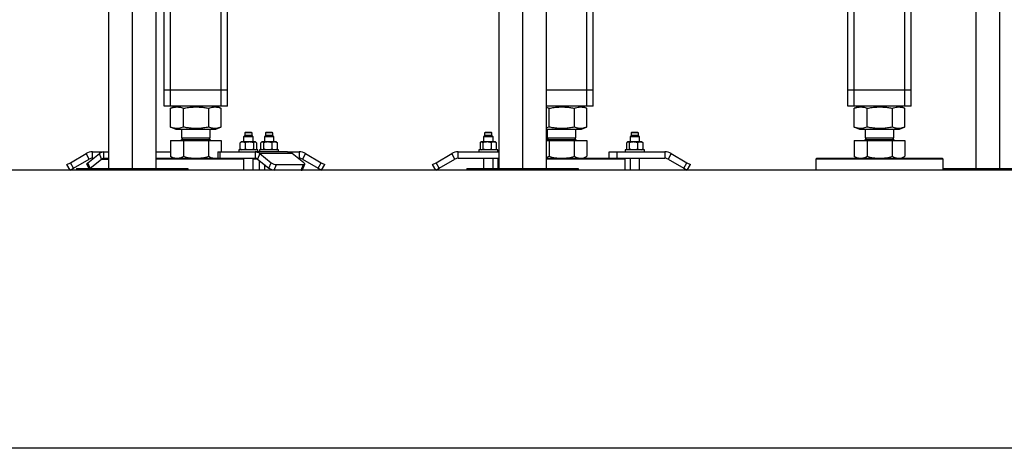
# Model space of a CAD drawing. Header units: millimetres. Extents: x 5 to 589, y 5 to 415.
# Tile 96 of 104: x 351 to 386, y 357 to 373. Entities that reach past the tile are written whole.
import ezdxf

# ---------------------------------------------------------------- set-up
doc = ezdxf.new("R2010")
doc.units = ezdxf.units.MM
doc.layers.add('TRAIT-FORT', color=4, linetype='Continuous', lineweight=25)

msp = doc.modelspace()

# ---------------------------------------------------------------- linework, layer by layer
at = {"layer": 'TRAIT-FORT', "color": 4, "linetype": 'Continuous', "lineweight": 25}
for p, q in [((355.92376, 370.29556), (355.92376, 392.92413)), ((356.15233, 370.29556), (356.15233, 392.92413)), ((357.9809, 370.29556), (357.9809, 392.92413)), ((380.49519, 370.29556), (380.49519, 392.92413)), ((380.72376, 370.29556), (380.72376, 392.92413)), ((382.55233, 370.29556), (382.55233, 392.92413)), ((353.92376, 392.70985), (353.92376, 367.48128)), ((354.7809, 392.70985), (354.7809, 367.48128)), ((355.63804, 367.48128), (355.63804, 392.70985)), ((367.95125, 392.70985), (367.95125, 367.48128)), ((368.80839, 392.70985), (368.80839, 367.48128)), ((369.66553, 367.48128), (369.66553, 392.70985)), ((371.12376, 370.29556), (371.12376, 392.66699)), ((385.09411, 392.70985), (385.09411, 367.48128)), ((385.95125, 392.70985), (385.95125, 367.48128)), ((358.20947, 370.29556), (358.20947, 373.20985)), ((371.35233, 370.29556), (371.35233, 373.20985)), ((382.7809, 370.29556), (382.7809, 373.20985)), ((356.15233, 370.29556), (355.92376, 370.29556)), ((355.92376, 369.72413), (355.92376, 370.29556)), ((357.9809, 370.29556), (356.15233, 370.29556)), ((356.15233, 369.72413), (356.15233, 370.29556)), ((358.20947, 370.29556), (357.9809, 370.29556)), ((357.9809, 369.72413), (357.9809, 370.29556)), ((358.20947, 369.72413), (358.20947, 370.29556)), ((371.12376, 370.29556), (369.66553, 370.29556)), ((371.35233, 370.29556), (371.12376, 370.29556)), ((371.12376, 369.72413), (371.12376, 370.29556)), ((371.35233, 369.72413), (371.35233, 370.29556)), ((380.72376, 370.29556), (380.49519, 370.29556)), ((380.49519, 369.72413), (380.49519, 370.29556)), ((382.55233, 370.29556), (380.72376, 370.29556)), ((380.72376, 369.72413), (380.72376, 370.29556)), ((382.7809, 370.29556), (382.55233, 370.29556)), ((382.55233, 369.72413), (382.55233, 370.29556)), ((382.7809, 369.72413), (382.7809, 370.29556)), ((356.15233, 369.72413), (355.92376, 369.72413)), ((357.9809, 369.72413), (356.15233, 369.72413)), ((356.16631, 369.65129), (356.15942, 369.64881)), ((356.15942, 368.97089), (356.15942, 369.64881)), ((356.34578, 369.72413), (356.16558, 369.65133)), ((356.62252, 368.97089), (356.62252, 369.64881)), ((357.52972, 368.97089), (357.52972, 369.64881)), ((357.96765, 369.65133), (357.78744, 369.72413)), ((357.97381, 368.97089), (357.97381, 369.64881)), ((358.20947, 369.72413), (357.9809, 369.72413)), ((371.12376, 369.72413), (369.66553, 369.72413)), ((369.76538, 368.97089), (369.76538, 369.64881)), ((370.67258, 368.97089), (370.67258, 369.64881)), ((371.11051, 369.65133), (370.9303, 369.72413)), ((371.11667, 368.97089), (371.11667, 369.64881)), ((371.35233, 369.72413), (371.12376, 369.72413)), ((380.72376, 369.72413), (380.49519, 369.72413)), ((382.55233, 369.72413), (380.72376, 369.72413)), ((380.73774, 369.65129), (380.73084, 369.64881)), ((380.73084, 368.97089), (380.73084, 369.64881)), ((380.91721, 369.72413), (380.73701, 369.65133)), ((381.19395, 368.97089), (381.19395, 369.64881)), ((382.10115, 368.97089), (382.10115, 369.64881)), ((382.53908, 369.65133), (382.35887, 369.72413)), ((382.54524, 368.97089), (382.54524, 369.64881)), ((382.7809, 369.72413), (382.55233, 369.72413)), ((356.15942, 368.97089), (356.16631, 368.96852)), ((356.16558, 368.96837), (356.34578, 368.89556)), ((356.34578, 368.89556), (356.71378, 368.89556)), ((356.55233, 368.89556), (356.55233, 368.58599)), ((356.71378, 368.89556), (357.78744, 368.89556)), ((357.5809, 368.58599), (357.5809, 368.89556)), ((357.78744, 368.89556), (357.96765, 368.96837)), ((358.84302, 368.78128), (358.82873, 368.76699)), ((358.82873, 368.76699), (358.82873, 368.66699)), ((358.97222, 368.76699), (358.82873, 368.76699)), ((358.97056, 368.78128), (358.84302, 368.78128)), ((359.07159, 368.78128), (358.97056, 368.78128)), ((359.08588, 368.76699), (358.97222, 368.76699)), ((359.08588, 368.76699), (359.07159, 368.78128)), ((359.08588, 368.66699), (359.08588, 368.76699)), ((359.5861, 368.78128), (359.57182, 368.76699)), ((359.57182, 368.76699), (359.57182, 368.66699)), ((359.79841, 368.76699), (359.57182, 368.76699)), ((359.78752, 368.78128), (359.5861, 368.78128)), ((359.81468, 368.78128), (359.78752, 368.78128)), ((359.82896, 368.76699), (359.79841, 368.76699)), ((359.82896, 368.76699), (359.81468, 368.78128)), ((359.82896, 368.66699), (359.82896, 368.76699)), ((367.46141, 368.78128), (367.44712, 368.76699)), ((367.44712, 368.76699), (367.44712, 368.66699)), ((367.70427, 368.76699), (367.44712, 368.76699)), ((367.68998, 368.78128), (367.46141, 368.78128)), ((367.70427, 368.76699), (367.68998, 368.78128)), ((367.70427, 368.66699), (367.70427, 368.76699)), ((369.66339, 368.89556), (369.85664, 368.89556)), ((369.69519, 368.89556), (369.69519, 368.58599)), ((369.85664, 368.89556), (370.9303, 368.89556)), ((370.72376, 368.58599), (370.72376, 368.89556)), ((370.9303, 368.89556), (371.11051, 368.96837)), ((372.72896, 368.78128), (372.71468, 368.76699)), ((372.71468, 368.76699), (372.71468, 368.66699)), ((372.94126, 368.76699), (372.71468, 368.76699)), ((372.93037, 368.78128), (372.72896, 368.78128)), ((372.95753, 368.78128), (372.93037, 368.78128)), ((372.97182, 368.76699), (372.94126, 368.76699)), ((372.97182, 368.76699), (372.95753, 368.78128)), ((372.97182, 368.66699), (372.97182, 368.76699)), ((380.73084, 368.97089), (380.73773, 368.96852)), ((380.73701, 368.96837), (380.91721, 368.89556)), ((380.91721, 368.89556), (381.28521, 368.89556)), ((381.12376, 368.89556), (381.12376, 368.58599)), ((381.28521, 368.89556), (382.35887, 368.89556)), ((382.15233, 368.58599), (382.15233, 368.89556)), ((382.35887, 368.89556), (382.53908, 368.96837)), ((356.15942, 368.48985), (356.15942, 367.92288)), ((356.15942, 368.48985), (356.62252, 368.48985)), ((356.33647, 368.49556), (356.33647, 368.48985)), ((356.33647, 368.49556), (357.79676, 368.49556)), ((356.61419, 368.58599), (356.55233, 368.52413)), ((356.55233, 368.58599), (357.5809, 368.58599)), ((356.55233, 368.52413), (357.5809, 368.52413)), ((356.62252, 368.48985), (356.62252, 367.92288)), ((356.62252, 368.48985), (357.52972, 368.48985)), ((357.5809, 368.52413), (357.51904, 368.58599)), ((357.52972, 367.92288), (357.52972, 368.48985)), ((357.52972, 368.48985), (357.97381, 368.48985)), ((357.79676, 368.48985), (357.79676, 368.49556)), ((357.97381, 368.48985), (357.97381, 368.08128)), ((358.66239, 368.40985), (358.67724, 368.42057)), ((358.66239, 368.18128), (358.66239, 368.40985)), ((358.70016, 368.43842), (358.67659, 368.42149)), ((358.75103, 368.43842), (358.70016, 368.43842)), ((358.98713, 368.43842), (358.75103, 368.43842)), ((358.82873, 368.66699), (358.78588, 368.62413)), ((358.78588, 368.62413), (358.78588, 368.43842)), ((358.97719, 368.62413), (358.78588, 368.62413)), ((358.97222, 368.66699), (358.82873, 368.66699)), ((358.83967, 368.40985), (358.83967, 368.18128)), ((359.08588, 368.66699), (358.97222, 368.66699)), ((359.12873, 368.62413), (358.97719, 368.62413)), ((359.19341, 368.43842), (358.98713, 368.43842)), ((359.12873, 368.62413), (359.08588, 368.66699)), ((359.12873, 368.43842), (359.12873, 368.62413)), ((359.13459, 368.40985), (359.13459, 368.18128)), ((359.21445, 368.43842), (359.19341, 368.43842)), ((359.23802, 368.42149), (359.21445, 368.43842)), ((359.25222, 368.40985), (359.25222, 368.18128)), ((359.40828, 368.18128), (359.40828, 368.40985)), ((359.44325, 368.43842), (359.42677, 368.42659)), ((359.45825, 368.43842), (359.44325, 368.43842)), ((359.65429, 368.43842), (359.45825, 368.43842)), ((359.50823, 368.18128), (359.50823, 368.40985)), ((359.57182, 368.66699), (359.52896, 368.62413)), ((359.52896, 368.62413), (359.52896, 368.43842)), ((359.83108, 368.62413), (359.52896, 368.62413)), ((359.79841, 368.66699), (359.57182, 368.66699)), ((359.89642, 368.43842), (359.65429, 368.43842)), ((359.82896, 368.66699), (359.79841, 368.66699)), ((359.80034, 368.40985), (359.80034, 368.18128)), ((359.87182, 368.62413), (359.82896, 368.66699)), ((359.87182, 368.62413), (359.83108, 368.62413)), ((359.87182, 368.43842), (359.87182, 368.62413)), ((359.95753, 368.43842), (359.89642, 368.43842)), ((359.97401, 368.42659), (359.95753, 368.43842)), ((359.9925, 368.40985), (359.9925, 368.18128)), ((367.28358, 368.40985), (367.28358, 368.18128)), ((367.31855, 368.43842), (367.30208, 368.42659)), ((367.33356, 368.43842), (367.31855, 368.43842)), ((367.52959, 368.43842), (367.33356, 368.43842)), ((367.38354, 368.40985), (367.38354, 368.18128)), ((367.44712, 368.66699), (367.40427, 368.62413)), ((367.40427, 368.62413), (367.40427, 368.43842)), ((367.74712, 368.62413), (367.40427, 368.62413)), ((367.70427, 368.66699), (367.44712, 368.66699)), ((367.77173, 368.43842), (367.52959, 368.43842)), ((367.67565, 368.40985), (367.67565, 368.18128)), ((367.74712, 368.62413), (367.70427, 368.66699)), ((367.74712, 368.43842), (367.74712, 368.62413)), ((367.83284, 368.43842), (367.77173, 368.43842)), ((367.84931, 368.42659), (367.83284, 368.43842)), ((367.86781, 368.18128), (367.86781, 368.40985)), ((369.66304, 368.49556), (370.93961, 368.49556)), ((369.66553, 368.48985), (369.76538, 368.48985)), ((369.75704, 368.58599), (369.69519, 368.52413)), ((369.69519, 368.58599), (370.72376, 368.58599)), ((369.69519, 368.52413), (370.72376, 368.52413)), ((369.76538, 368.48985), (369.76538, 367.92288)), ((369.76538, 368.48985), (370.67258, 368.48985)), ((370.72376, 368.52413), (370.6619, 368.58599)), ((370.67258, 367.92288), (370.67258, 368.48985)), ((370.67258, 368.48985), (371.11667, 368.48985)), ((370.93961, 368.48985), (370.93961, 368.49556)), ((371.11667, 368.48985), (371.11667, 367.92288)), ((372.55113, 368.18128), (372.55113, 368.40985)), ((372.5861, 368.43842), (372.56963, 368.42659)), ((372.60111, 368.43842), (372.5861, 368.43842)), ((372.79715, 368.43842), (372.60111, 368.43842)), ((372.65109, 368.18128), (372.65109, 368.40985)), ((372.71468, 368.66699), (372.67182, 368.62413)), ((372.67182, 368.62413), (372.67182, 368.43842)), ((372.97394, 368.62413), (372.67182, 368.62413)), ((372.94126, 368.66699), (372.71468, 368.66699)), ((373.03928, 368.43842), (372.79715, 368.43842)), ((372.97182, 368.66699), (372.94126, 368.66699)), ((372.9432, 368.40985), (372.9432, 368.18128)), ((373.01468, 368.62413), (372.97182, 368.66699)), ((373.01468, 368.62413), (372.97394, 368.62413)), ((373.01468, 368.43842), (373.01468, 368.62413)), ((373.10039, 368.43842), (373.03928, 368.43842)), ((373.11686, 368.42659), (373.10039, 368.43842)), ((373.13536, 368.40985), (373.13536, 368.18128)), ((380.73084, 368.48985), (380.73084, 367.92288)), ((380.73084, 368.48985), (381.19395, 368.48985)), ((380.9079, 368.49556), (380.9079, 368.48985)), ((380.9079, 368.49556), (382.36819, 368.49556)), ((381.18561, 368.58599), (381.12376, 368.52413)), ((381.12376, 368.58599), (382.15233, 368.58599)), ((381.12376, 368.52413), (382.15233, 368.52413)), ((381.19395, 368.48985), (381.19395, 367.92288)), ((381.19395, 368.48985), (382.10115, 368.48985)), ((382.15233, 368.52413), (382.09047, 368.58599)), ((382.10115, 367.92288), (382.10115, 368.48985)), ((382.10115, 368.48985), (382.54524, 368.48985)), ((382.36819, 368.48985), (382.36819, 368.49556)), ((382.54524, 368.48985), (382.54524, 367.92288)), ((352.55821, 367.69351), (353.12376, 368.02003)), ((353.23804, 367.82208), (353.12376, 368.02003)), ((353.18531, 367.69351), (353.59885, 368.02003)), ((353.35233, 367.85271), (353.35233, 368.08128)), ((353.35233, 368.08128), (353.76598, 368.08128)), ((353.68242, 367.82208), (353.59885, 368.02003)), ((353.76598, 367.85271), (353.76598, 368.08128)), ((353.76598, 368.08128), (353.92376, 368.08128)), ((355.63804, 368.08128), (356.15942, 368.08128)), ((357.85352, 368.08128), (357.85352, 367.85271)), ((357.85352, 368.08128), (357.94434, 368.08128)), ((357.94434, 367.85271), (357.94434, 368.08128)), ((357.94434, 368.08128), (359.19784, 368.08128)), ((358.61445, 368.15271), (358.61445, 368.08128)), ((359.30016, 368.15271), (358.61445, 368.15271)), ((358.66239, 368.18128), (358.67724, 368.17056)), ((358.67659, 368.16964), (358.70016, 368.15271)), ((360.36724, 368.08128), (359.19784, 368.08128)), ((359.19784, 368.08128), (359.19784, 367.85271)), ((359.21445, 368.15271), (359.23802, 368.16964)), ((359.36498, 368.02003), (359.28141, 367.82208)), ((359.30016, 368.08128), (359.30016, 368.15271)), ((359.35753, 368.15271), (359.35753, 368.08128)), ((360.04325, 368.15271), (359.35753, 368.15271)), ((359.36498, 368.02003), (359.77851, 367.69351)), ((360.53438, 368.02003), (359.36498, 368.02003)), ((359.42677, 368.16454), (359.44325, 368.15271)), ((359.95753, 368.15271), (359.97401, 368.16454)), ((360.04325, 368.08128), (360.04325, 368.15271)), ((360.36724, 368.08128), (360.7809, 368.08128)), ((360.94791, 367.69351), (360.53438, 368.02003)), ((360.7809, 368.08128), (360.7809, 367.85271)), ((361.00947, 368.02003), (360.89519, 367.82208)), ((361.00947, 368.02003), (361.57502, 367.69351)), ((365.70106, 367.69351), (366.26661, 368.02003)), ((366.3809, 367.82208), (366.26661, 368.02003)), ((366.49519, 367.85271), (366.49519, 368.08128)), ((366.49519, 368.08128), (367.95125, 368.08128)), ((367.23284, 368.15271), (367.23284, 368.08128)), ((367.83707, 368.15271), (367.23284, 368.15271)), ((367.30208, 368.16454), (367.31855, 368.15271)), ((367.83284, 368.15271), (367.84931, 368.16454)), ((367.91855, 368.15271), (367.83707, 368.15271)), ((367.91855, 368.08128), (367.91855, 368.15271)), ((371.92376, 367.85271), (371.92376, 368.08128)), ((371.92376, 368.08128), (372.20947, 368.08128)), ((372.20947, 367.85271), (372.20947, 368.08128)), ((372.20947, 368.08128), (373.92376, 368.08128)), ((372.50039, 368.15271), (372.50039, 368.08128)), ((373.1861, 368.15271), (372.50039, 368.15271)), ((372.56963, 368.16454), (372.5861, 368.15271)), ((373.10039, 368.15271), (373.11686, 368.16454)), ((373.1861, 368.08128), (373.1861, 368.15271)), ((373.92376, 368.08128), (373.92376, 367.85271)), ((374.15233, 368.02003), (374.03804, 367.82208)), ((374.15233, 368.02003), (374.71788, 367.69351)), ((352.43449, 367.62208), (352.55821, 367.69351)), ((352.67249, 367.49556), (352.55821, 367.69351)), ((352.67249, 367.49556), (353.23804, 367.82208)), ((353.26888, 367.49556), (353.18531, 367.69351)), ((353.26888, 367.49556), (353.68242, 367.82208)), ((353.35233, 367.85271), (353.38693, 367.85271)), ((353.68242, 367.82208), (353.92376, 367.82208)), ((353.76598, 367.85271), (353.92376, 367.85271)), ((358.78588, 367.82413), (355.63491, 367.82413)), ((355.63664, 367.85271), (358.00873, 367.85271)), ((356.16556, 367.92002), (356.15942, 367.92288)), ((356.16524, 367.91948), (356.2809, 367.85271)), ((356.20291, 367.85271), (356.20291, 367.89773)), ((356.2797, 367.85271), (356.2797, 367.8534)), ((357.75177, 367.85271), (357.85352, 367.86968)), ((357.85233, 367.85271), (357.85352, 367.8534)), ((358.00873, 367.85271), (359.19784, 367.85271)), ((358.78588, 367.85271), (358.78588, 367.42413)), ((359.12873, 367.42413), (359.12873, 367.85271)), ((359.27876, 367.82413), (359.12873, 367.82413)), ((359.28141, 367.82208), (359.69495, 367.49556)), ((359.35233, 367.42413), (359.35233, 367.76609)), ((359.69495, 367.49556), (359.77851, 367.69351)), ((360.7463, 367.85271), (360.7809, 367.85271)), ((360.89519, 367.82208), (361.46073, 367.49556)), ((361.46073, 367.49556), (361.57502, 367.69351)), ((361.57502, 367.69351), (361.69874, 367.62208)), ((365.57735, 367.62208), (365.70106, 367.69351)), ((365.81535, 367.49556), (365.70106, 367.69351)), ((365.81535, 367.49556), (366.3809, 367.82208)), ((366.49519, 367.85271), (367.95125, 367.85271)), ((367.40427, 367.85271), (367.40427, 367.48128)), ((367.74712, 367.48128), (367.74712, 367.85271)), ((367.95125, 367.85163), (367.92376, 367.82413)), ((367.92376, 367.82413), (367.92376, 367.48128)), ((367.9495, 367.82413), (367.92376, 367.82413)), ((372.49519, 367.82413), (369.66475, 367.82413)), ((369.66484, 367.85271), (372.29753, 367.85271)), ((369.66553, 367.87834), (369.76538, 367.92288)), ((370.99519, 367.85271), (371.11084, 367.91948)), ((372.29753, 367.85271), (373.92376, 367.85271)), ((372.49519, 367.82413), (372.46661, 367.85271)), ((372.49519, 367.42413), (372.49519, 367.82413)), ((372.67182, 367.85271), (372.67182, 367.42413)), ((373.01468, 367.42413), (373.01468, 367.85271)), ((374.03804, 367.82208), (374.60359, 367.49556)), ((374.60359, 367.49556), (374.71788, 367.69351)), ((374.71788, 367.69351), (374.8416, 367.62208)), ((379.3809, 367.85271), (379.35233, 367.82413)), ((379.35233, 367.82413), (379.35233, 367.42413)), ((383.92376, 367.82413), (379.35233, 367.82413)), ((379.3809, 367.85271), (383.89519, 367.85271)), ((380.73699, 367.92002), (380.73084, 367.92288)), ((380.73667, 367.91948), (380.85233, 367.85271)), ((382.42376, 367.85271), (382.53941, 367.91948)), ((383.92376, 367.82413), (383.89519, 367.85271)), ((383.92376, 367.42413), (383.92376, 367.82413)), ((454.52268, 367.42413), (334.52268, 367.42413)), ((352.54878, 367.42413), (352.43449, 367.62208)), ((352.54878, 367.42413), (352.67249, 367.49556)), ((352.7809, 367.48128), (352.7809, 367.42413)), ((352.7809, 367.48128), (356.7809, 367.48128)), ((353.15115, 367.63795), (353.2173, 367.48128)), ((356.7809, 367.48128), (356.7809, 367.42413)), ((359.52896, 367.62662), (359.52896, 367.42413)), ((359.88286, 367.42413), (359.96643, 367.62208)), ((359.96643, 367.62208), (360.94093, 367.62208)), ((360.85736, 367.42413), (360.94093, 367.62208)), ((360.89851, 367.44), (360.98207, 367.63795)), ((361.46073, 367.49556), (361.58445, 367.42413)), ((361.58445, 367.42413), (361.69874, 367.62208)), ((365.69163, 367.42413), (365.57735, 367.62208)), ((365.69163, 367.42413), (365.81535, 367.49556)), ((366.80839, 367.48128), (366.80839, 367.42413)), ((366.80839, 367.48128), (370.80839, 367.48128)), ((370.80839, 367.48128), (370.80839, 367.42413)), ((374.60359, 367.49556), (374.72731, 367.42413)), ((374.72731, 367.42413), (374.8416, 367.62208)), ((383.95125, 367.48128), (387.95125, 367.48128)), ((383.95125, 367.48128), (383.95125, 367.42413)), ((454.52268, 357.42413), (334.52268, 357.42413))]:
    msp.add_line(p, q, dxfattribs=at)
at = {"layer": 'TRAIT-FORT', "color": 4, "linetype": 'Continuous', "lineweight": 25, "flags": 128}
for points in [[(353.15115, 367.63795), (353.14989, 367.643), (353.15148, 367.65383), (353.15811, 367.66618), (353.16954, 367.67958), (353.18531, 367.69351)], [(360.94093, 367.62208), (360.9582, 367.62346), (360.97133, 367.62752), (360.97982, 367.63412), (360.98334, 367.643), (360.98175, 367.65383), (360.97512, 367.66618), (360.96369, 367.67958), (360.94791, 367.69351)], [(353.25253, 367.48105), (353.2531, 367.48163), (353.26888, 367.49556)], [(360.85736, 367.42413), (360.87463, 367.42551), (360.88777, 367.42957), (360.89626, 367.43617), (360.89851, 367.44)]]:
    msp.add_lwpolyline(points, dxfattribs=at)
at = {"layer": 'TRAIT-FORT', "color": 4, "linetype": 'Continuous', "lineweight": 25}
for centre, radius, start, end in [((356.52376, 368.52413), 0.02857, 270, 360), ((357.60947, 368.52413), 0.02857, 180, 270), ((369.66661, 368.52413), 0.02857, 270, 360), ((370.75233, 368.52413), 0.02857, 180, 270), ((381.09519, 368.52413), 0.02857, 270, 360), ((382.1809, 368.52413), 0.02857, 180, 270), ((353.35233, 367.62413), 0.45714, 90, 120), ((353.76993, 367.81184), 0.26947, 90.839244, 129.411009), ((359.1939, 367.81184), 0.26947, 50.588991, 89.160756), ((360.3633, 367.81184), 0.26947, 50.588991, 89.160756), ((360.7809, 367.62413), 0.45714, 60, 90), ((366.49519, 367.62413), 0.45714, 90, 120), ((373.92376, 367.62413), 0.45714, 60, 90), ((353.35233, 367.62413), 0.22857, 90, 120), ((353.76796, 367.71798), 0.13474, 90.839244, 129.411009), ((359.19587, 367.71798), 0.13474, 50.588991, 89.160756), ((359.99164, 367.9713), 0.35013, 232.504189, 265.87092), ((360.7809, 367.62413), 0.22857, 60, 90), ((366.49519, 367.62413), 0.22857, 90, 120), ((373.92376, 367.62413), 0.22857, 60, 90), ((359.90807, 367.77335), 0.35013, 232.504189, 265.87092)]:
    msp.add_arc(centre, radius, start, end, dxfattribs=at)
for points, knots in [([(356.15942, 369.64881), (356.19033, 369.66), (356.24887, 369.6812), (356.33497, 369.69692), (356.41138, 369.69929), (356.48224, 369.69107), (356.55097, 369.6752), (356.5979, 369.65789), (356.62252, 369.64881)], [0, 0, 0, 0, 0.20206835, 0.38269984, 0.55531458, 0.69299169, 0.83889419, 1, 1, 1, 1]), ([(356.62252, 369.64881), (356.68308, 369.66), (356.79777, 369.6812), (356.96642, 369.69692), (357.11611, 369.69929), (357.25491, 369.69107), (357.38955, 369.6752), (357.48148, 369.65789), (357.52972, 369.64881)], [0, 0, 0, 0, 0.20206835, 0.38269984, 0.55531458, 0.69299169, 0.83889419, 1, 1, 1, 1]), ([(357.52972, 369.64881), (357.55936, 369.66), (357.61551, 369.6812), (357.69807, 369.69692), (357.77134, 369.69929), (357.83929, 369.69105), (357.90288, 369.67584), (357.9456, 369.65946), (357.96692, 369.65129)], [0, 0, 0, 0, 0.20527908, 0.38878068, 0.56413815, 0.70400284, 0.85222364, 1, 1, 1, 1]), ([(369.66553, 369.68032), (369.67415, 369.67843), (369.70767, 369.67111), (369.74078, 369.65832), (369.76538, 369.64881)], [0, 0, 0, 0, 0.25706062, 1, 1, 1, 1]), ([(369.76538, 369.64881), (369.82594, 369.66), (369.94062, 369.6812), (370.10928, 369.69692), (370.25896, 369.69929), (370.39777, 369.69107), (370.53241, 369.6752), (370.62434, 369.65789), (370.67258, 369.64881)], [0, 0, 0, 0, 0.20206835, 0.38269984, 0.55531458, 0.69299169, 0.83889419, 1, 1, 1, 1]), ([(370.67258, 369.64881), (370.70222, 369.66), (370.75836, 369.6812), (370.84092, 369.69692), (370.9142, 369.69929), (370.98214, 369.69105), (371.04574, 369.67584), (371.08845, 369.65946), (371.10978, 369.65129)], [0, 0, 0, 0, 0.20527908, 0.38878068, 0.56413815, 0.70400284, 0.85222364, 1, 1, 1, 1]), ([(380.73084, 369.64881), (380.76176, 369.66), (380.8203, 369.6812), (380.9064, 369.69692), (380.98281, 369.69929), (381.05367, 369.69107), (381.1224, 369.6752), (381.16933, 369.65789), (381.19395, 369.64881)], [0, 0, 0, 0, 0.20206835, 0.38269984, 0.55531458, 0.69299169, 0.83889419, 1, 1, 1, 1]), ([(381.19395, 369.64881), (381.25451, 369.66), (381.3692, 369.6812), (381.53785, 369.69692), (381.68754, 369.69929), (381.82634, 369.69107), (381.96098, 369.6752), (382.05291, 369.65789), (382.10115, 369.64881)], [0, 0, 0, 0, 0.20206835, 0.38269984, 0.55531458, 0.69299169, 0.83889419, 1, 1, 1, 1]), ([(382.10115, 369.64881), (382.13079, 369.66), (382.18693, 369.6812), (382.2695, 369.69692), (382.34277, 369.69929), (382.41072, 369.69105), (382.47431, 369.67584), (382.51702, 369.65946), (382.53835, 369.65129)], [0, 0, 0, 0, 0.20527908, 0.38878068, 0.56413815, 0.70400284, 0.85222364, 1, 1, 1, 1]), ([(356.62252, 368.97089), (356.59161, 368.95969), (356.53307, 368.9385), (356.44697, 368.92277), (356.37056, 368.92041), (356.2997, 368.92863), (356.23097, 368.94449), (356.18404, 368.9618), (356.15942, 368.97089)], [0, 0, 0, 0, 0.20206835, 0.38269984, 0.55531458, 0.69299169, 0.83889419, 1, 1, 1, 1]), ([(357.52972, 368.97089), (357.46917, 368.95969), (357.35448, 368.9385), (357.18582, 368.92277), (357.03614, 368.92041), (356.89733, 368.92863), (356.7627, 368.94449), (356.67077, 368.9618), (356.62252, 368.97089)], [0, 0, 0, 0, 0.20206835, 0.38269984, 0.55531458, 0.69299169, 0.83889419, 1, 1, 1, 1]), ([(357.96692, 368.96852), (357.93957, 368.95822), (357.88571, 368.93795), (357.80546, 368.9228), (357.73219, 368.92041), (357.66425, 368.92863), (357.59834, 368.94449), (357.55334, 368.9618), (357.52972, 368.97089)], [0, 0, 0, 0, 0.18940928, 0.37290647, 0.54825971, 0.68812104, 0.83633827, 1, 1, 1, 1]), ([(369.76538, 368.97089), (369.73453, 368.95858), (369.70142, 368.94537), (369.66783, 368.93934), (369.66553, 368.93893)], [0, 0, 0, 0, 0.93161671, 1, 1, 1, 1]), ([(370.67258, 368.97089), (370.61202, 368.95969), (370.49734, 368.9385), (370.32868, 368.92277), (370.179, 368.92041), (370.04019, 368.92863), (369.90555, 368.94449), (369.81362, 368.9618), (369.76538, 368.97089)], [0, 0, 0, 0, 0.20206835, 0.38269984, 0.55531458, 0.69299169, 0.83889419, 1, 1, 1, 1]), ([(371.10978, 368.96852), (371.08243, 368.95822), (371.02857, 368.93795), (370.94832, 368.9228), (370.87505, 368.92041), (370.8071, 368.92863), (370.7412, 368.94449), (370.69619, 368.9618), (370.67258, 368.97089)], [0, 0, 0, 0, 0.18940928, 0.37290647, 0.54825971, 0.68812104, 0.83633827, 1, 1, 1, 1]), ([(381.19395, 368.97089), (381.16304, 368.95969), (381.10449, 368.9385), (381.0184, 368.92277), (380.94199, 368.92041), (380.87113, 368.92863), (380.8024, 368.94449), (380.75547, 368.9618), (380.73084, 368.97089)], [0, 0, 0, 0, 0.20206835, 0.38269984, 0.55531458, 0.69299169, 0.83889419, 1, 1, 1, 1]), ([(382.10115, 368.97089), (382.04059, 368.95969), (381.92591, 368.9385), (381.75725, 368.92277), (381.60757, 368.92041), (381.46876, 368.92863), (381.33412, 368.94449), (381.24219, 368.9618), (381.19395, 368.97089)], [0, 0, 0, 0, 0.20206835, 0.38269984, 0.55531458, 0.69299169, 0.83889419, 1, 1, 1, 1]), ([(382.53835, 368.96852), (382.511, 368.95822), (382.45714, 368.93795), (382.37689, 368.9228), (382.30362, 368.92041), (382.23567, 368.92863), (382.16977, 368.94449), (382.12477, 368.9618), (382.10115, 368.97089)], [0, 0, 0, 0, 0.18940928, 0.37290647, 0.54825971, 0.68812104, 0.83633827, 1, 1, 1, 1]), ([(358.75103, 368.43842), (358.73852, 368.43732), (358.71317, 368.43509), (358.68375, 368.4222), (358.66701, 368.41252), (358.66239, 368.40985)], [0, 0, 0, 0, 0.413688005, 0.838027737, 1, 1, 1, 1]), ([(358.83967, 368.40985), (358.82547, 368.41776), (358.79667, 368.43379), (358.76638, 368.43686), (358.75103, 368.43842)], [0, 0, 0, 0, 0.49324437, 1, 1, 1, 1]), ([(358.98713, 368.43842), (358.96632, 368.43732), (358.92416, 368.43509), (358.87521, 368.4222), (358.84736, 368.41252), (358.83967, 368.40985)], [0, 0, 0, 0, 0.413688, 0.83802774, 1, 1, 1, 1]), ([(359.13459, 368.40985), (359.11096, 368.41776), (359.06306, 368.43379), (359.01267, 368.43686), (358.98713, 368.43842)], [0, 0, 0, 0, 0.49324437, 1, 1, 1, 1]), ([(359.19341, 368.43842), (359.1851, 368.43732), (359.16829, 368.43509), (359.14877, 368.4222), (359.13766, 368.41252), (359.13459, 368.40985)], [0, 0, 0, 0, 0.413688, 0.83802774, 1, 1, 1, 1]), ([(359.25222, 368.40985), (359.2428, 368.41776), (359.22369, 368.43379), (359.20359, 368.43686), (359.19341, 368.43842)], [0, 0, 0, 0, 0.49324437, 1, 1, 1, 1]), ([(359.45825, 368.43842), (359.4512, 368.43732), (359.43691, 368.43509), (359.42032, 368.4222), (359.41088, 368.41252), (359.40828, 368.40985)], [0, 0, 0, 0, 0.413688, 0.83802774, 1, 1, 1, 1]), ([(359.50823, 368.40985), (359.50022, 368.41776), (359.48399, 368.43379), (359.46691, 368.43686), (359.45825, 368.43842)], [0, 0, 0, 0, 0.49324437, 1, 1, 1, 1]), ([(359.65429, 368.43842), (359.63367, 368.43732), (359.59192, 368.43509), (359.54344, 368.4222), (359.51585, 368.41252), (359.50823, 368.40985)], [0, 0, 0, 0, 0.413688, 0.83802774, 1, 1, 1, 1]), ([(359.80034, 368.40985), (359.77694, 368.41776), (359.7295, 368.43379), (359.67958, 368.43686), (359.65429, 368.43842)], [0, 0, 0, 0, 0.49324437, 1, 1, 1, 1]), ([(359.89642, 368.43842), (359.88286, 368.43732), (359.85539, 368.43509), (359.8235, 368.4222), (359.80536, 368.41252), (359.80034, 368.40985)], [0, 0, 0, 0, 0.413688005, 0.838027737, 1, 1, 1, 1]), ([(359.9925, 368.40985), (359.97711, 368.41776), (359.9459, 368.43379), (359.91306, 368.43686), (359.89642, 368.43842)], [0, 0, 0, 0, 0.49324437, 1, 1, 1, 1]), ([(359.97347, 368.42584), (359.97723, 368.4234), (359.98368, 368.4192), (359.9899, 368.41261), (359.9925, 368.40985)], [0, 0, 0, 0, 0.58180133, 1, 1, 1, 1]), ([(367.33356, 368.43842), (367.32651, 368.43732), (367.31222, 368.43509), (367.29563, 368.4222), (367.28619, 368.41252), (367.28358, 368.40985)], [0, 0, 0, 0, 0.413688, 0.83802774, 1, 1, 1, 1]), ([(367.38354, 368.40985), (367.37553, 368.41776), (367.3593, 368.43379), (367.34222, 368.43686), (367.33356, 368.43842)], [0, 0, 0, 0, 0.49324437, 1, 1, 1, 1]), ([(367.52959, 368.43842), (367.50898, 368.43732), (367.46722, 368.43509), (367.41874, 368.4222), (367.39116, 368.41252), (367.38354, 368.40985)], [0, 0, 0, 0, 0.413688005, 0.838027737, 1, 1, 1, 1]), ([(367.67565, 368.40985), (367.65225, 368.41776), (367.6048, 368.43379), (367.55489, 368.43686), (367.52959, 368.43842)], [0, 0, 0, 0, 0.49324437, 1, 1, 1, 1]), ([(367.77173, 368.43842), (367.75817, 368.43732), (367.7307, 368.43509), (367.69881, 368.4222), (367.68066, 368.41252), (367.67565, 368.40985)], [0, 0, 0, 0, 0.413688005, 0.838027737, 1, 1, 1, 1]), ([(367.86781, 368.40985), (367.85241, 368.41776), (367.8212, 368.43379), (367.78837, 368.43686), (367.77173, 368.43842)], [0, 0, 0, 0, 0.49324437, 1, 1, 1, 1]), ([(367.84878, 368.42584), (367.85253, 368.4234), (367.85899, 368.4192), (367.86521, 368.41261), (367.86781, 368.40985)], [0, 0, 0, 0, 0.58180133, 1, 1, 1, 1]), ([(372.60111, 368.43842), (372.59406, 368.43732), (372.57977, 368.43509), (372.56318, 368.4222), (372.55374, 368.41252), (372.55113, 368.40985)], [0, 0, 0, 0, 0.413688, 0.83802774, 1, 1, 1, 1]), ([(372.65109, 368.40985), (372.64308, 368.41776), (372.62685, 368.43379), (372.60977, 368.43686), (372.60111, 368.43842)], [0, 0, 0, 0, 0.49324437, 1, 1, 1, 1]), ([(372.79715, 368.43842), (372.77653, 368.43732), (372.73477, 368.43509), (372.6863, 368.4222), (372.65871, 368.41252), (372.65109, 368.40985)], [0, 0, 0, 0, 0.413688, 0.83802774, 1, 1, 1, 1]), ([(372.9432, 368.40985), (372.9198, 368.41776), (372.87236, 368.43379), (372.82244, 368.43686), (372.79715, 368.43842)], [0, 0, 0, 0, 0.49324437, 1, 1, 1, 1]), ([(373.03928, 368.43842), (373.02572, 368.43732), (372.99825, 368.43509), (372.96636, 368.4222), (372.94821, 368.41252), (372.9432, 368.40985)], [0, 0, 0, 0, 0.413688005, 0.838027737, 1, 1, 1, 1]), ([(373.13536, 368.40985), (373.11996, 368.41776), (373.08875, 368.43379), (373.05592, 368.43686), (373.03928, 368.43842)], [0, 0, 0, 0, 0.49324437, 1, 1, 1, 1]), ([(373.11633, 368.42584), (373.12008, 368.4234), (373.12654, 368.4192), (373.13276, 368.41261), (373.13536, 368.40985)], [0, 0, 0, 0, 0.58180133, 1, 1, 1, 1]), ([(358.75103, 368.15271), (358.73852, 368.15381), (358.71317, 368.15603), (358.68375, 368.16893), (358.66701, 368.1786), (358.66239, 368.18128)], [0, 0, 0, 0, 0.41368801, 0.83802774, 1, 1, 1, 1]), ([(358.83967, 368.18128), (358.82547, 368.17337), (358.79667, 368.15733), (358.76638, 368.15426), (358.75103, 368.15271)], [0, 0, 0, 0, 0.49324437, 1, 1, 1, 1]), ([(358.98713, 368.15271), (358.96632, 368.15381), (358.92416, 368.15603), (358.87521, 368.16893), (358.84736, 368.1786), (358.83967, 368.18128)], [0, 0, 0, 0, 0.413688, 0.83802774, 1, 1, 1, 1]), ([(359.13459, 368.18128), (359.11096, 368.17337), (359.06306, 368.15733), (359.01267, 368.15426), (358.98713, 368.15271)], [0, 0, 0, 0, 0.49324437, 1, 1, 1, 1]), ([(359.19341, 368.15271), (359.1851, 368.15381), (359.16829, 368.15603), (359.14877, 368.16893), (359.13766, 368.1786), (359.13459, 368.18128)], [0, 0, 0, 0, 0.413688, 0.83802774, 1, 1, 1, 1]), ([(359.25222, 368.18128), (359.2428, 368.17337), (359.22369, 368.15733), (359.20359, 368.15426), (359.19341, 368.15271)], [0, 0, 0, 0, 0.49324437, 1, 1, 1, 1]), ([(359.45825, 368.15271), (359.4512, 368.15381), (359.43691, 368.15603), (359.42032, 368.16893), (359.41088, 368.1786), (359.40828, 368.18128)], [0, 0, 0, 0, 0.41368801, 0.83802774, 1, 1, 1, 1]), ([(359.50823, 368.18128), (359.50022, 368.17337), (359.48399, 368.15733), (359.46691, 368.15426), (359.45825, 368.15271)], [0, 0, 0, 0, 0.493244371, 1, 1, 1, 1]), ([(359.65429, 368.15271), (359.63367, 368.15381), (359.59192, 368.15603), (359.54344, 368.16893), (359.51585, 368.1786), (359.50823, 368.18128)], [0, 0, 0, 0, 0.41368801, 0.83802774, 1, 1, 1, 1]), ([(359.80034, 368.18128), (359.77694, 368.17337), (359.7295, 368.15733), (359.67958, 368.15426), (359.65429, 368.15271)], [0, 0, 0, 0, 0.49324437, 1, 1, 1, 1]), ([(359.89642, 368.15271), (359.88286, 368.15381), (359.85539, 368.15603), (359.8235, 368.16893), (359.80536, 368.1786), (359.80034, 368.18128)], [0, 0, 0, 0, 0.413688, 0.83802774, 1, 1, 1, 1]), ([(359.9925, 368.18128), (359.97711, 368.17337), (359.9459, 368.15733), (359.91306, 368.15426), (359.89642, 368.15271)], [0, 0, 0, 0, 0.49324437, 1, 1, 1, 1]), ([(359.97347, 368.16528), (359.97723, 368.16772), (359.98368, 368.17192), (359.9899, 368.17852), (359.9925, 368.18128)], [0, 0, 0, 0, 0.581801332, 1, 1, 1, 1]), ([(367.33356, 368.15271), (367.32651, 368.15381), (367.31222, 368.15603), (367.29563, 368.16893), (367.28619, 368.1786), (367.28358, 368.18128)], [0, 0, 0, 0, 0.413688, 0.83802774, 1, 1, 1, 1]), ([(367.38354, 368.18128), (367.37553, 368.17337), (367.3593, 368.15733), (367.34222, 368.15426), (367.33356, 368.15271)], [0, 0, 0, 0, 0.49324437, 1, 1, 1, 1]), ([(367.52959, 368.15271), (367.50898, 368.15381), (367.46722, 368.15603), (367.41874, 368.16893), (367.39116, 368.1786), (367.38354, 368.18128)], [0, 0, 0, 0, 0.413688, 0.83802774, 1, 1, 1, 1]), ([(367.67565, 368.18128), (367.65225, 368.17337), (367.6048, 368.15733), (367.55489, 368.15426), (367.52959, 368.15271)], [0, 0, 0, 0, 0.49324437, 1, 1, 1, 1]), ([(367.77173, 368.15271), (367.75817, 368.15381), (367.7307, 368.15603), (367.69881, 368.16893), (367.68066, 368.1786), (367.67565, 368.18128)], [0, 0, 0, 0, 0.41368801, 0.83802774, 1, 1, 1, 1]), ([(367.86781, 368.18128), (367.85241, 368.17337), (367.8212, 368.15733), (367.78837, 368.15426), (367.77173, 368.15271)], [0, 0, 0, 0, 0.49324437, 1, 1, 1, 1]), ([(367.84878, 368.16528), (367.85253, 368.16772), (367.85899, 368.17192), (367.86521, 368.17852), (367.86781, 368.18128)], [0, 0, 0, 0, 0.58180134, 1, 1, 1, 1]), ([(372.60111, 368.15271), (372.59406, 368.15381), (372.57977, 368.15603), (372.56318, 368.16893), (372.55374, 368.1786), (372.55113, 368.18128)], [0, 0, 0, 0, 0.41368801, 0.83802774, 1, 1, 1, 1]), ([(372.65109, 368.18128), (372.64308, 368.17337), (372.62685, 368.15733), (372.60977, 368.15426), (372.60111, 368.15271)], [0, 0, 0, 0, 0.493244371, 1, 1, 1, 1]), ([(372.79715, 368.15271), (372.77653, 368.15381), (372.73477, 368.15603), (372.6863, 368.16893), (372.65871, 368.1786), (372.65109, 368.18128)], [0, 0, 0, 0, 0.41368801, 0.83802774, 1, 1, 1, 1]), ([(372.9432, 368.18128), (372.9198, 368.17337), (372.87236, 368.15733), (372.82244, 368.15426), (372.79715, 368.15271)], [0, 0, 0, 0, 0.49324437, 1, 1, 1, 1]), ([(373.03928, 368.15271), (373.02572, 368.15381), (372.99825, 368.15603), (372.96636, 368.16893), (372.94821, 368.1786), (372.9432, 368.18128)], [0, 0, 0, 0, 0.413688, 0.83802774, 1, 1, 1, 1]), ([(373.13536, 368.18128), (373.11996, 368.17337), (373.08875, 368.15733), (373.05592, 368.15426), (373.03928, 368.15271)], [0, 0, 0, 0, 0.49324437, 1, 1, 1, 1]), ([(373.11633, 368.16528), (373.12008, 368.16772), (373.12654, 368.17192), (373.13276, 368.17852), (373.13536, 368.18128)], [0, 0, 0, 0, 0.581801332, 1, 1, 1, 1]), ([(356.15942, 367.92288), (356.19702, 367.90382), (356.25372, 367.87507), (356.33159, 367.8557), (356.37114, 367.8537), (356.39097, 367.85271)], [0, 0, 0, 0, 0.49525132, 0.7468182, 1, 1, 1, 1]), ([(356.39097, 367.85271), (356.42977, 367.85624), (356.50823, 367.86339), (356.58415, 367.90291), (356.62252, 367.92288)], [0, 0, 0, 0, 0.49451073, 1, 1, 1, 1]), ([(356.62252, 367.92288), (356.69618, 367.90382), (356.80726, 367.87507), (356.95981, 367.8557), (357.03727, 367.8537), (357.07612, 367.85271)], [0, 0, 0, 0, 0.49525132, 0.7468182, 1, 1, 1, 1]), ([(357.07612, 367.85271), (357.15213, 367.85624), (357.30583, 367.86339), (357.45455, 367.90291), (357.52972, 367.92288)], [0, 0, 0, 0, 0.49451073, 1, 1, 1, 1]), ([(357.52972, 367.92288), (357.56578, 367.90382), (357.62015, 367.87507), (357.69483, 367.8557), (357.73275, 367.8537), (357.75177, 367.85271)], [0, 0, 0, 0, 0.49525132, 0.7468182, 1, 1, 1, 1]), ([(369.76538, 367.92288), (369.83904, 367.90382), (369.95011, 367.87507), (370.10267, 367.8557), (370.18013, 367.8537), (370.21898, 367.85271)], [0, 0, 0, 0, 0.49525132, 0.7468182, 1, 1, 1, 1]), ([(370.21898, 367.85271), (370.29499, 367.85624), (370.44869, 367.86339), (370.5974, 367.90291), (370.67258, 367.92288)], [0, 0, 0, 0, 0.49451073, 1, 1, 1, 1]), ([(370.67258, 367.92288), (370.70864, 367.90382), (370.76301, 367.87507), (370.83769, 367.8557), (370.8756, 367.8537), (370.89462, 367.85271)], [0, 0, 0, 0, 0.49525132, 0.7468182, 1, 1, 1, 1]), ([(370.89462, 367.85271), (370.93183, 367.85624), (371.00707, 367.86339), (371.07987, 367.90291), (371.11667, 367.92288)], [0, 0, 0, 0, 0.49451073, 1, 1, 1, 1]), ([(380.73084, 367.92288), (380.76845, 367.90382), (380.82515, 367.87507), (380.90302, 367.8557), (380.94256, 367.8537), (380.9624, 367.85271)], [0, 0, 0, 0, 0.49525132, 0.7468182, 1, 1, 1, 1]), ([(380.9624, 367.85271), (381.0012, 367.85624), (381.07966, 367.86339), (381.15558, 367.90291), (381.19395, 367.92288)], [0, 0, 0, 0, 0.49451073, 1, 1, 1, 1]), ([(381.19395, 367.92288), (381.26761, 367.90382), (381.37868, 367.87507), (381.53124, 367.8557), (381.6087, 367.8537), (381.64755, 367.85271)], [0, 0, 0, 0, 0.49525132, 0.7468182, 1, 1, 1, 1]), ([(381.64755, 367.85271), (381.72356, 367.85624), (381.87726, 367.86339), (382.02598, 367.90291), (382.10115, 367.92288)], [0, 0, 0, 0, 0.49451073, 1, 1, 1, 1]), ([(382.10115, 367.92288), (382.13721, 367.90382), (382.19158, 367.87507), (382.26626, 367.8557), (382.30418, 367.8537), (382.3232, 367.85271)], [0, 0, 0, 0, 0.49525132, 0.7468182, 1, 1, 1, 1]), ([(382.3232, 367.85271), (382.3604, 367.85624), (382.43564, 367.86339), (382.50844, 367.90291), (382.54524, 367.92288)], [0, 0, 0, 0, 0.49451073, 1, 1, 1, 1])]:
    msp.add_open_spline(points, degree=3, knots=knots, dxfattribs=at)

doc.saveas('drawing.dxf')
